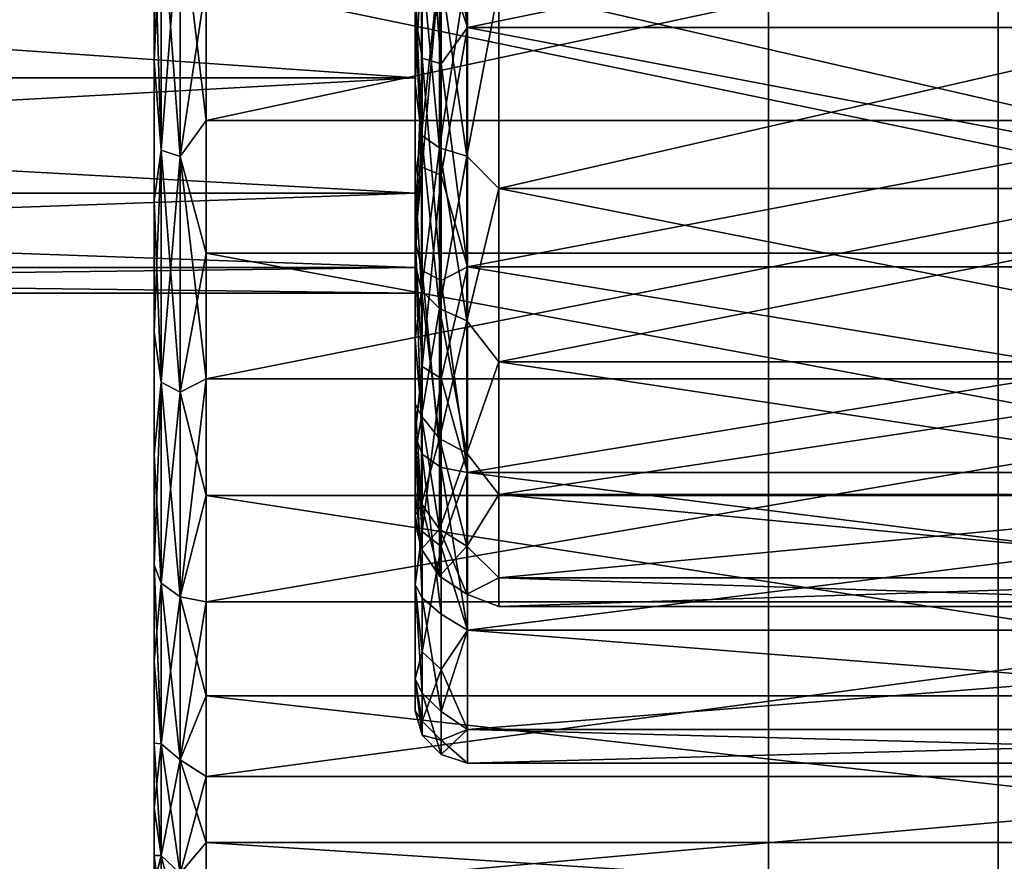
# Model space of a CAD drawing. Header units: millimetres. Extents: x -142 to 142, y -122 to 69.
# Tile 124 of 137: x 125 to 135, y 36 to 44. Entities that reach past the tile are written whole.
import ezdxf

# ---------------------------------------------------------------- set-up
doc = ezdxf.new("R2010")
doc.units = ezdxf.units.MM
doc.header["$LTSCALE"] = 65.185185
for name, color, linetype in [('1', 7, 'CONTINUOUS'), ('14', 7, 'CONTINUOUS'), ('15', 7, 'CONTINUOUS'), ('26', 7, 'CONTINUOUS'), ('28', 7, 'CONTINUOUS'), ('3', 7, 'CONTINUOUS'), ('515', 7, 'CONTINUOUS'), ('516', 7, 'CONTINUOUS'), ('517', 7, 'CONTINUOUS'), ('519', 7, 'CONTINUOUS'), ('520', 7, 'CONTINUOUS'), ('523', 7, 'CONTINUOUS'), ('526', 7, 'CONTINUOUS'), ('527', 7, 'CONTINUOUS'), ('528', 7, 'CONTINUOUS'), ('529', 7, 'CONTINUOUS'), ('596', 7, 'CONTINUOUS'), ('597', 7, 'CONTINUOUS'), ('633', 7, 'CONTINUOUS')]:
    doc.layers.add(name, color=color, linetype=linetype)

msp = doc.modelspace()

# ---------------------------------------------------------------- linework, layer by layer
at = {"layer": '1', "linetype": 'Continuous'}
for points in [[(134.585, 47.9161, 129.5477), (-76.385, 47.9161, 129.5477), (134.585, 0, 134.5838), (134.585, 47.9161, 129.5477)], [(-76.385, 47.9161, 129.5477), (-76.385, 19, 132.5869), (134.585, 0, 134.5838), (-76.385, 47.9161, 129.5477)]]:
    msp.add_3dface(points, dxfattribs=at)
at = {"layer": '14', "linetype": 'Continuous'}
for points in [[(134.585, 27, 23), (-132.385, 27, 23), (134.585, 64.582, 23), (134.585, 27, 23)], [(-132.385, 27, 23), (-132.385, 64.582, 23), (134.585, 64.582, 23), (-132.385, 27, 23)]]:
    msp.add_3dface(points, dxfattribs=at)
at = {"layer": '15', "linetype": 'Continuous'}
for points in [[(132.385, 24.8, 25.2), (132.385, 62.0111, 25.2), (-132.385, 62.0111, 25.2), (132.385, 24.8, 25.2)], [(77.5, 24.8, 25.2), (132.385, 24.8, 25.2), (-132.385, 62.0111, 25.2), (77.5, 24.8, 25.2)]]:
    msp.add_3dface(points, dxfattribs=at)
at = {"layer": '26', "linetype": 'Continuous'}
for points in [[(134.585, 47.9161, 129.5477), (134.585, 27, 23), (134.585, 64.582, 23), (134.585, 47.9161, 129.5477)], [(134.585, 47.9161, 129.5477), (134.585, 0, 134.5838), (134.585, -21.184, -134.5838), (134.585, 47.9161, 129.5477)], [(134.585, 47.9161, 129.5477), (134.585, -21.184, -134.5838), (134.585, 27, 23), (134.585, 47.9161, 129.5477)]]:
    msp.add_3dface(points, dxfattribs=at)
at = {"layer": '28', "linetype": 'Continuous'}
for points in [[(132.385, 24.8, 25.2), (132.385, -0.1727, 132.3899), (132.385, 62.0111, 25.2), (132.385, 24.8, 25.2)], [(132.385, -0.1727, 132.3899), (132.385, 46.0039, 127.5365), (132.385, 62.0111, 25.2), (132.385, -0.1727, 132.3899)]]:
    msp.add_3dface(points, dxfattribs=at)
at = {"layer": '3', "linetype": 'Continuous'}
for points in [[(132.385, -0.1727, 132.3899), (-132.385, -0.1727, 132.3899), (132.385, 46.0039, 127.5365), (132.385, -0.1727, 132.3899)], [(132.385, 46.0039, 127.5365), (-132.385, -0.1727, 132.3899), (-74.185, 16.8, 130.606), (132.385, 46.0039, 127.5365)], [(-74.185, 46.0039, 127.5365), (132.385, 46.0039, 127.5365), (-74.185, 16.8, 130.606), (-74.185, 46.0039, 127.5365)]]:
    msp.add_3dface(points, dxfattribs=at)
at = {"layer": '515', "linetype": 'Continuous'}
for points in [[(127, 44.1335, -15.5323), (139.5, 41.5442, -14.7254), (127, 41.5443, -14.7255), (127, 44.1335, -15.5323)], [(139.5, 44.1335, -15.5323), (139.5, 41.5442, -14.7254), (127, 44.1335, -15.5323), (139.5, 44.1335, -15.5323)], [(127, 41.5443, -14.7255), (139.5, 39.2233, -13.3224), (127, 39.2233, -13.3224), (127, 41.5443, -14.7255)], [(139.5, 41.5442, -14.7254), (139.5, 39.2233, -13.3224), (127, 41.5443, -14.7255), (139.5, 41.5442, -14.7254)], [(127, 39.2233, -13.3224), (139.5, 37.3056, -11.4047), (127, 37.3056, -11.4047), (127, 39.2233, -13.3224)], [(139.5, 39.2233, -13.3224), (139.5, 37.3056, -11.4047), (127, 39.2233, -13.3224), (139.5, 39.2233, -13.3224)], [(139.5, 36.5338, 1.3534), (139.5, 38.2065, 3.4884), (127, 36.5339, 1.3535), (139.5, 36.5338, 1.3534)], [(127, 36.5339, 1.3535), (139.5, 38.2065, 3.4884), (127, 38.2065, 3.4884), (127, 36.5339, 1.3535)], [(127, 37.3056, -11.4047), (139.5, 35.9026, -9.0838), (127, 35.9025, -9.0837), (127, 37.3056, -11.4047)], [(139.5, 37.3056, -11.4047), (139.5, 35.9026, -9.0838), (127, 37.3056, -11.4047), (139.5, 37.3056, -11.4047)], [(127, 35.4208, -1.1197), (139.5, 36.5338, 1.3534), (127, 36.5339, 1.3535), (127, 35.4208, -1.1197)], [(139.5, 35.4208, -1.1198), (139.5, 36.5338, 1.3534), (127, 35.4208, -1.1197), (139.5, 35.4208, -1.1198)], [(139.5, 35.9026, -9.0838), (139.5, 35.0957, -6.4945), (127, 35.9025, -9.0837), (139.5, 35.9026, -9.0838)], [(127, 35.9025, -9.0837), (139.5, 35.0957, -6.4945), (127, 35.0957, -6.4945), (127, 35.9025, -9.0837)]]:
    msp.add_3dface(points, dxfattribs=at)
at = {"layer": '516', "linetype": 'Continuous'}
for points in [[(126.5, 56.545, -7.2493), (126.5, 49.8737, -0.7543), (126.5, 43.3787, 5.917), (126.5, 56.545, -7.2493)], [(126.5, 44.7579, 6.1914), (126.5, 56.545, -7.2493), (126.5, 43.3787, 5.917), (126.5, 44.7579, 6.1914)], [(126.5, 49.8737, -0.7543), (126.5, 48.5448, 0.2112), (126.5, 43.3787, 5.917), (126.5, 49.8737, -0.7543)], [(126.5, 42.4491, -8.1789), (126.5, 43.778, -9.1444), (126.5, 48.9441, -14.8502), (126.5, 42.4491, -8.1789)], [(126.5, 47.5649, -15.1246), (126.5, 35.7778, -1.6839), (126.5, 48.9441, -14.8502), (126.5, 47.5649, -15.1246)], [(126.5, 35.7778, -1.6839), (126.5, 42.4491, -8.1789), (126.5, 48.9441, -14.8502), (126.5, 35.7778, -1.6839)], [(126.5, 48.5448, 0.2112), (126.5, 46.9826, 0.7188), (126.5, 43.3787, 5.917), (126.5, 48.5448, 0.2112)], [(126.5, 35.5034, -3.0631), (126.5, 35.7778, -1.6839), (126.5, 47.5649, -15.1246), (126.5, 35.5034, -3.0631)], [(126.5, 46.1617, -15.2166), (126.5, 35.5034, -3.0631), (126.5, 47.5649, -15.1246), (126.5, 46.1617, -15.2166)], [(126.5, 43.3787, 5.917), (126.5, 46.9826, 0.7188), (126.5, 42.0472, 5.465), (126.5, 43.3787, 5.917)], [(126.5, 46.9826, 0.7188), (126.5, 45.34, 0.7188), (126.5, 42.0472, 5.465), (126.5, 46.9826, 0.7188)], [(126.5, 35.4114, -4.4663), (126.5, 35.5034, -3.0631), (126.5, 46.1617, -15.2166), (126.5, 35.4114, -4.4663)], [(126.5, 44.7585, -15.1247), (126.5, 35.4114, -4.4663), (126.5, 46.1617, -15.2166), (126.5, 44.7585, -15.1247)], [(126.5, 42.0472, 5.465), (126.5, 45.34, 0.7188), (126.5, 40.786, 4.8429), (126.5, 42.0472, 5.465)], [(126.5, 45.34, 0.7188), (126.5, 43.7779, 0.2112), (126.5, 40.786, 4.8429), (126.5, 45.34, 0.7188)], [(126.5, 43.3794, -14.8504), (126.5, 35.5033, -5.8695), (126.5, 44.7585, -15.1247), (126.5, 43.3794, -14.8504)], [(126.5, 35.5033, -5.8695), (126.5, 35.4114, -4.4663), (126.5, 44.7585, -15.1247), (126.5, 35.5033, -5.8695)], [(126.5, 40.786, 4.8429), (126.5, 43.7779, 0.2112), (126.5, 39.6168, 4.0616), (126.5, 40.786, 4.8429)], [(126.5, 43.7779, 0.2112), (126.5, 42.4491, -0.7543), (126.5, 39.6168, 4.0616), (126.5, 43.7779, 0.2112)], [(126.5, 35.7776, -7.2486), (126.5, 35.5033, -5.8695), (126.5, 43.3794, -14.8504), (126.5, 35.7776, -7.2486)], [(126.5, 42.0478, -14.3984), (126.5, 35.7776, -7.2486), (126.5, 43.3794, -14.8504), (126.5, 42.0478, -14.3984)], [(126.5, 36.2299, -0.3524), (126.5, 42.4491, -8.1789), (126.5, 35.7778, -1.6839), (126.5, 36.2299, -0.3524)], [(126.5, 41.4836, -6.85), (126.5, 42.4491, -8.1789), (126.5, 36.2299, -0.3524), (126.5, 41.4836, -6.85)], [(126.5, 42.4491, -0.7543), (126.5, 38.56, 3.1348), (126.5, 39.6168, 4.0616), (126.5, 42.4491, -0.7543)], [(126.5, 42.4491, -0.7543), (126.5, 41.4837, -2.0831), (126.5, 38.56, 3.1348), (126.5, 42.4491, -0.7543)], [(126.5, 36.2296, -8.5802), (126.5, 35.7776, -7.2486), (126.5, 42.0478, -14.3984), (126.5, 36.2296, -8.5802)], [(126.5, 40.7865, -13.7764), (126.5, 36.2296, -8.5802), (126.5, 42.0478, -14.3984), (126.5, 40.7865, -13.7764)], [(126.5, 37.6332, 2.078), (126.5, 41.4837, -2.0831), (126.5, 36.8519, 0.9088), (126.5, 37.6332, 2.078)], [(126.5, 38.56, 3.1348), (126.5, 41.4837, -2.0831), (126.5, 37.6332, 2.078), (126.5, 38.56, 3.1348)], [(126.5, 41.4837, -2.0831), (126.5, 40.9761, -3.6452), (126.5, 36.8519, 0.9088), (126.5, 41.4837, -2.0831)], [(126.5, 40.976, -5.2878), (126.5, 41.4836, -6.85), (126.5, 36.2299, -0.3524), (126.5, 40.976, -5.2878)], [(126.5, 36.8519, 0.9088), (126.5, 40.9761, -3.6452), (126.5, 36.2299, -0.3524), (126.5, 36.8519, 0.9088)], [(126.5, 40.9761, -3.6452), (126.5, 40.976, -5.2878), (126.5, 36.2299, -0.3524), (126.5, 40.9761, -3.6452)], [(126.5, 36.8516, -9.8415), (126.5, 36.2296, -8.5802), (126.5, 40.7865, -13.7764), (126.5, 36.8516, -9.8415)], [(126.5, 39.6173, -12.9952), (126.5, 36.8516, -9.8415), (126.5, 40.7865, -13.7764), (126.5, 39.6173, -12.9952)], [(126.5, 38.56, -12.068), (126.5, 37.6328, -11.0107), (126.5, 39.6173, -12.9952), (126.5, 38.56, -12.068)], [(126.5, 37.6328, -11.0107), (126.5, 36.8516, -9.8415), (126.5, 39.6173, -12.9952), (126.5, 37.6328, -11.0107)]]:
    msp.add_3dface(points, dxfattribs=at)
at = {"layer": '517', "linetype": 'Continuous'}
for points in [[(141.5, 43.7026, -13.6429), (141.5, 46.1614, -13.9666), (129.5, 43.7026, -13.6429), (141.5, 43.7026, -13.6429)], [(129.5, 43.7026, -13.6429), (141.5, 46.1614, -13.9666), (129.5, 46.1614, -13.9666), (129.5, 43.7026, -13.6429)], [(129.5, 41.4114, -12.6938), (141.5, 43.7026, -13.6429), (129.5, 43.7026, -13.6429), (129.5, 41.4114, -12.6938)], [(141.5, 41.4114, -12.6938), (141.5, 43.7026, -13.6429), (129.5, 41.4114, -12.6938), (141.5, 41.4114, -12.6938)], [(129.5, 39.4439, -11.1841), (141.5, 41.4114, -12.6938), (129.5, 41.4114, -12.6938), (129.5, 39.4439, -11.1841)], [(141.5, 39.4439, -11.1841), (141.5, 41.4114, -12.6938), (129.5, 39.4439, -11.1841), (141.5, 39.4439, -11.1841)], [(141.5, 39.4439, 2.2509), (141.5, 37.9342, 0.2834), (129.5, 39.4439, 2.2509), (141.5, 39.4439, 2.2509)], [(129.5, 39.4439, 2.2509), (141.5, 37.9342, 0.2834), (129.5, 37.9342, 0.2834), (129.5, 39.4439, 2.2509)], [(129.5, 37.9342, -9.2166), (141.5, 39.4439, -11.1841), (129.5, 39.4439, -11.1841), (129.5, 37.9342, -9.2166)], [(141.5, 37.9342, -9.2166), (141.5, 39.4439, -11.1841), (129.5, 37.9342, -9.2166), (141.5, 37.9342, -9.2166)], [(129.5, 36.9851, -6.9254), (141.5, 37.9342, -9.2166), (129.5, 37.9342, -9.2166), (129.5, 36.9851, -6.9254)], [(141.5, 36.9851, -6.9254), (141.5, 37.9342, -9.2166), (129.5, 36.9851, -6.9254), (141.5, 36.9851, -6.9254)], [(141.5, 37.9342, 0.2834), (141.5, 36.9851, -2.0078), (129.5, 37.9342, 0.2834), (141.5, 37.9342, 0.2834)], [(129.5, 37.9342, 0.2834), (141.5, 36.9851, -2.0078), (129.5, 36.9851, -2.0078), (129.5, 37.9342, 0.2834)], [(141.5, 36.6614, -4.4666), (141.5, 36.9851, -6.9254), (129.5, 36.6614, -4.4666), (141.5, 36.6614, -4.4666)], [(129.5, 36.6614, -4.4666), (141.5, 36.9851, -6.9254), (129.5, 36.9851, -6.9254), (129.5, 36.6614, -4.4666)], [(141.5, 36.9851, -2.0078), (141.5, 36.6614, -4.4666), (129.5, 36.9851, -2.0078), (141.5, 36.9851, -2.0078)], [(129.5, 36.9851, -2.0078), (141.5, 36.6614, -4.4666), (129.5, 36.6614, -4.4666), (129.5, 36.9851, -2.0078)]]:
    msp.add_3dface(points, dxfattribs=at)
at = {"layer": '519', "linetype": 'Continuous'}
for points in [[(139.5, 42.8146, 6.274), (139.5, 45.4823, 6.7629), (127, 42.8145, 6.274), (139.5, 42.8146, 6.274)], [(127, 42.8145, 6.274), (139.5, 45.4823, 6.7629), (127, 45.4822, 6.7629), (127, 42.8145, 6.274)], [(139.5, 40.3414, 5.161), (139.5, 42.8146, 6.274), (127, 40.3414, 5.161), (139.5, 40.3414, 5.161)], [(127, 40.3414, 5.161), (139.5, 42.8146, 6.274), (127, 42.8145, 6.274), (127, 40.3414, 5.161)], [(139.5, 38.2065, 3.4884), (139.5, 40.3414, 5.161), (127, 38.2065, 3.4884), (139.5, 38.2065, 3.4884)], [(127, 38.2065, 3.4884), (139.5, 40.3414, 5.161), (127, 40.3414, 5.161), (127, 38.2065, 3.4884)]]:
    msp.add_3dface(points, dxfattribs=at)
at = {"layer": '520', "linetype": 'Continuous'}
for points in [[(141.5, 46.1614, 5.0334), (141.5, 43.7026, 4.7097), (129.5, 46.1614, 5.0334), (141.5, 46.1614, 5.0334)], [(129.5, 46.1614, 5.0334), (141.5, 43.7026, 4.7097), (129.5, 43.7026, 4.7097), (129.5, 46.1614, 5.0334)], [(141.5, 43.7026, 4.7097), (141.5, 41.4114, 3.7607), (129.5, 43.7026, 4.7097), (141.5, 43.7026, 4.7097)], [(129.5, 43.7026, 4.7097), (141.5, 41.4114, 3.7607), (129.5, 41.4114, 3.7607), (129.5, 43.7026, 4.7097)], [(141.5, 39.4439, 2.2509), (129.5, 39.4439, 2.2509), (129.5, 41.4114, 3.7607), (141.5, 39.4439, 2.2509)], [(141.5, 41.4114, 3.7607), (141.5, 39.4439, 2.2509), (129.5, 41.4114, 3.7607), (141.5, 41.4114, 3.7607)]]:
    msp.add_3dface(points, dxfattribs=at)
at = {"layer": '523', "linetype": 'Continuous'}
for points in [[(129, 37.468, -6.7958), (129, 42.4491, -0.7543), (129, 46.1611, 4.5334), (129, 37.468, -6.7958)], [(129, 42.4491, -0.7543), (129, 43.778, 0.2112), (129, 46.1611, 4.5334), (129, 42.4491, -0.7543)], [(129, 43.8316, 4.2266), (129, 37.1614, -4.4663), (129, 46.1611, 4.5334), (129, 43.8316, 4.2266)], [(129, 37.1614, -4.4663), (129, 37.468, -6.7958), (129, 46.1611, 4.5334), (129, 37.1614, -4.4663)], [(129, 43.8322, -13.16), (129, 45.34, -9.6519), (129, 41.6615, -12.2609), (129, 43.8322, -13.16)], [(129, 45.34, -9.6519), (129, 43.7779, -9.1443), (129, 41.6615, -12.2609), (129, 45.34, -9.6519)], [(129, 41.661, 3.3274), (129, 37.4682, -2.1368), (129, 43.8316, 4.2266), (129, 41.661, 3.3274)], [(129, 37.4682, -2.1368), (129, 37.1614, -4.4663), (129, 43.8316, 4.2266), (129, 37.4682, -2.1368)], [(129, 43.7779, -9.1443), (129, 42.4491, -8.1789), (129, 41.6615, -12.2609), (129, 43.7779, -9.1443)], [(129, 42.4491, -8.1789), (129, 41.4837, -6.8501), (129, 39.7974, -10.8305), (129, 42.4491, -8.1789)], [(129, 41.4836, -2.0832), (129, 42.4491, -0.7543), (129, 37.468, -6.7958), (129, 41.4836, -2.0832)], [(129, 41.6615, -12.2609), (129, 42.4491, -8.1789), (129, 39.7974, -10.8305), (129, 41.6615, -12.2609)], [(129, 39.7974, 1.8974), (129, 38.3674, 0.0338), (129, 41.661, 3.3274), (129, 39.7974, 1.8974)], [(129, 38.3674, 0.0338), (129, 37.4682, -2.1368), (129, 41.661, 3.3274), (129, 38.3674, 0.0338)], [(129, 39.7974, -10.8305), (129, 41.4837, -6.8501), (129, 38.3671, -8.9665), (129, 39.7974, -10.8305)], [(129, 41.4837, -6.8501), (129, 40.9761, -5.288), (129, 38.3671, -8.9665), (129, 41.4837, -6.8501)], [(129, 40.976, -3.6454), (129, 41.4836, -2.0832), (129, 37.468, -6.7958), (129, 40.976, -3.6454)], [(129, 40.9761, -5.288), (129, 40.976, -3.6454), (129, 38.3671, -8.9665), (129, 40.9761, -5.288)], [(129, 38.3671, -8.9665), (129, 40.976, -3.6454), (129, 37.468, -6.7958), (129, 38.3671, -8.9665)]]:
    msp.add_3dface(points, dxfattribs=at)
at = {"layer": '526', "linetype": 'Continuous'}
for points in [[(126.567, 42.5283, -14.8493), (126.5, 44.7585, -15.1247), (126.567, 44.9298, -15.3974), (126.567, 42.5283, -14.8493)], [(126.567, 42.5283, -14.8493), (126.567, 44.9298, -15.3974), (126.7502, 42.4679, -15.0222), (126.567, 42.5283, -14.8493)], [(126.7502, 42.4679, -15.0222), (126.567, 44.9298, -15.3974), (126.7502, 44.9093, -15.5794), (126.7502, 42.4679, -15.0222)], [(127, 44.1335, -15.5323), (126.7502, 42.4679, -15.0222), (126.7502, 44.9093, -15.5794), (127, 44.1335, -15.5323)], [(126.5, 43.3794, -14.8504), (126.5, 44.7585, -15.1247), (126.567, 42.5283, -14.8493), (126.5, 43.3794, -14.8504)], [(127, 44.1335, -15.5323), (127, 41.5443, -14.7255), (126.7502, 42.4679, -15.0222), (127, 44.1335, -15.5323)], [(126.5, 42.0478, -14.3984), (126.5, 43.3794, -14.8504), (126.567, 42.5283, -14.8493), (126.5, 42.0478, -14.3984)], [(126.567, 40.3091, -13.7806), (126.5, 42.0478, -14.3984), (126.567, 42.5283, -14.8493), (126.567, 40.3091, -13.7806)], [(126.567, 40.3091, -13.7806), (126.567, 42.5283, -14.8493), (126.7502, 40.2116, -13.9356), (126.567, 40.3091, -13.7806)], [(126.7502, 40.2116, -13.9356), (126.567, 42.5283, -14.8493), (126.7502, 42.4679, -15.0222), (126.7502, 40.2116, -13.9356)], [(127, 41.5443, -14.7255), (126.7502, 40.2116, -13.9356), (126.7502, 42.4679, -15.0222), (127, 41.5443, -14.7255)], [(126.5, 40.7865, -13.7764), (126.5, 42.0478, -14.3984), (126.567, 40.3091, -13.7806), (126.5, 40.7865, -13.7764)], [(127, 41.5443, -14.7255), (127, 39.2233, -13.3224), (126.7502, 40.2116, -13.9356), (127, 41.5443, -14.7255)], [(126.5, 39.6173, -12.9952), (126.5, 40.7865, -13.7764), (126.567, 40.3091, -13.7806), (126.5, 39.6173, -12.9952)], [(126.567, 38.3832, -12.2448), (126.5, 39.6173, -12.9952), (126.567, 40.3091, -13.7806), (126.567, 38.3832, -12.2448)], [(126.567, 38.3832, -12.2448), (126.567, 40.3091, -13.7806), (126.7502, 38.2537, -12.3743), (126.567, 38.3832, -12.2448)], [(126.7502, 38.2537, -12.3743), (126.567, 40.3091, -13.7806), (126.7502, 40.2116, -13.9356), (126.7502, 38.2537, -12.3743)], [(127, 39.2233, -13.3224), (126.7502, 38.2537, -12.3743), (126.7502, 40.2116, -13.9356), (127, 39.2233, -13.3224)], [(126.5, 38.56, -12.068), (126.5, 39.6173, -12.9952), (126.567, 38.3832, -12.2448), (126.5, 38.56, -12.068)], [(127, 39.2233, -13.3224), (127, 37.3056, -11.4047), (126.7502, 38.2537, -12.3743), (127, 39.2233, -13.3224)], [(126.567, 36.8474, -10.3189), (126.5, 38.56, -12.068), (126.567, 38.3832, -12.2448), (126.567, 36.8474, -10.3189)], [(126.5, 37.6328, -11.0107), (126.5, 38.56, -12.068), (126.567, 36.8474, -10.3189), (126.5, 37.6328, -11.0107)], [(126.5, 38.56, 3.1348), (126.5, 37.6332, 2.078), (126.567, 38.3832, 3.3116), (126.5, 38.56, 3.1348)], [(126.567, 38.3832, 3.3116), (126.5, 37.6332, 2.078), (126.567, 36.8474, 1.3858), (126.567, 38.3832, 3.3116)], [(126.567, 36.8474, -10.3189), (126.567, 38.3832, -12.2448), (126.7502, 36.6924, -10.4164), (126.567, 36.8474, -10.3189)], [(126.7502, 36.6924, -10.4164), (126.567, 38.3832, -12.2448), (126.7502, 38.2537, -12.3743), (126.7502, 36.6924, -10.4164)], [(126.567, 38.3832, 3.3116), (126.567, 36.8474, 1.3858), (126.7502, 38.2537, 3.4411), (126.567, 38.3832, 3.3116)], [(126.7502, 38.2537, 3.4411), (126.567, 36.8474, 1.3858), (126.7502, 36.6924, 1.4832), (126.7502, 38.2537, 3.4411)], [(127, 37.3056, -11.4047), (126.7502, 36.6924, -10.4164), (126.7502, 38.2537, -12.3743), (127, 37.3056, -11.4047)], [(127, 38.2065, 3.4884), (126.7502, 38.2537, 3.4411), (126.7502, 36.6924, 1.4832), (127, 38.2065, 3.4884)], [(127, 36.5339, 1.3535), (127, 38.2065, 3.4884), (126.7502, 36.6924, 1.4832), (127, 36.5339, 1.3535)], [(126.5, 37.6332, 2.078), (126.5, 36.8519, 0.9088), (126.567, 36.8474, 1.3858), (126.5, 37.6332, 2.078)], [(126.5, 36.8516, -9.8415), (126.5, 37.6328, -11.0107), (126.567, 36.8474, -10.3189), (126.5, 36.8516, -9.8415)], [(127, 37.3056, -11.4047), (127, 35.9025, -9.0837), (126.7502, 36.6924, -10.4164), (127, 37.3056, -11.4047)], [(126.5, 36.8519, 0.9088), (126.5, 36.2299, -0.3524), (126.567, 36.8474, 1.3858), (126.5, 36.8519, 0.9088)], [(126.567, 35.7787, -8.0997), (126.5, 36.8516, -9.8415), (126.567, 36.8474, -10.3189), (126.567, 35.7787, -8.0997)], [(126.5, 36.2296, -8.5802), (126.5, 36.8516, -9.8415), (126.567, 35.7787, -8.0997), (126.5, 36.2296, -8.5802)], [(126.567, 36.8474, 1.3858), (126.5, 36.2299, -0.3524), (126.567, 35.7787, -0.8335), (126.567, 36.8474, 1.3858)], [(126.567, 35.7787, -8.0997), (126.567, 36.8474, -10.3189), (126.7502, 35.6058, -8.1601), (126.567, 35.7787, -8.0997)], [(126.7502, 35.6058, -8.1601), (126.567, 36.8474, -10.3189), (126.7502, 36.6924, -10.4164), (126.7502, 35.6058, -8.1601)], [(126.567, 36.8474, 1.3858), (126.567, 35.7787, -0.8335), (126.7502, 36.6924, 1.4832), (126.567, 36.8474, 1.3858)], [(126.7502, 36.6924, 1.4832), (126.567, 35.7787, -0.8335), (126.7502, 35.6058, -0.773), (126.7502, 36.6924, 1.4832)], [(127, 36.5339, 1.3535), (126.7502, 36.6924, 1.4832), (126.7502, 35.6058, -0.773), (127, 36.5339, 1.3535)], [(127, 35.9025, -9.0837), (126.7502, 35.6058, -8.1601), (126.7502, 36.6924, -10.4164), (127, 35.9025, -9.0837)], [(127, 35.4208, -1.1197), (127, 36.5339, 1.3535), (126.7502, 35.6058, -0.773), (127, 35.4208, -1.1197)], [(126.5, 36.2299, -0.3524), (126.5, 35.7778, -1.6839), (126.567, 35.7787, -0.8335), (126.5, 36.2299, -0.3524)], [(126.5, 35.7776, -7.2486), (126.5, 36.2296, -8.5802), (126.567, 35.7787, -8.0997), (126.5, 35.7776, -7.2486)], [(127, 35.9025, -9.0837), (127, 35.0957, -6.4945), (126.7502, 35.6058, -8.1601), (127, 35.9025, -9.0837)], [(126.5, 35.7778, -1.6839), (126.5, 35.5034, -3.0631), (126.567, 35.7787, -0.8335), (126.5, 35.7778, -1.6839)], [(126.567, 35.2306, -5.6982), (126.5, 35.7776, -7.2486), (126.567, 35.7787, -8.0997), (126.567, 35.2306, -5.6982)], [(126.567, 35.7787, -0.8335), (126.5, 35.5034, -3.0631), (126.567, 35.2306, -3.235), (126.567, 35.7787, -0.8335)], [(126.5, 35.5033, -5.8695), (126.5, 35.7776, -7.2486), (126.567, 35.2306, -5.6982), (126.5, 35.5033, -5.8695)], [(126.7502, 35.0486, -5.7187), (126.567, 35.7787, -8.0997), (126.7502, 35.6058, -8.1601), (126.7502, 35.0486, -5.7187)], [(126.567, 35.2306, -5.6982), (126.567, 35.7787, -8.0997), (126.7502, 35.0486, -5.7187), (126.567, 35.2306, -5.6982)], [(126.567, 35.7787, -0.8335), (126.567, 35.2306, -3.235), (126.7502, 35.6058, -0.773), (126.567, 35.7787, -0.8335)]]:
    msp.add_3dface(points, dxfattribs=at)
at = {"layer": '527', "linetype": 'Continuous'}
for points in [[(127, 42.8145, 6.274), (127, 45.4822, 6.7629), (126.7502, 44.9093, 6.6462), (127, 42.8145, 6.274)], [(126.567, 44.9298, 6.4642), (126.5, 43.3787, 5.917), (126.567, 42.5283, 5.9161), (126.567, 44.9298, 6.4642)], [(126.5, 44.7579, 6.1914), (126.5, 43.3787, 5.917), (126.567, 44.9298, 6.4642), (126.5, 44.7579, 6.1914)], [(126.567, 44.9298, 6.4642), (126.567, 42.5283, 5.9161), (126.7502, 44.9093, 6.6462), (126.567, 44.9298, 6.4642)], [(126.7502, 44.9093, 6.6462), (126.567, 42.5283, 5.9161), (126.7502, 42.4679, 6.089), (126.7502, 44.9093, 6.6462)], [(127, 42.8145, 6.274), (126.7502, 44.9093, 6.6462), (126.7502, 42.4679, 6.089), (127, 42.8145, 6.274)], [(126.5, 43.3787, 5.917), (126.5, 42.0472, 5.465), (126.567, 42.5283, 5.9161), (126.5, 43.3787, 5.917)], [(127, 40.3414, 5.161), (127, 42.8145, 6.274), (126.7502, 42.4679, 6.089), (127, 40.3414, 5.161)], [(126.567, 42.5283, 5.9161), (126.5, 40.786, 4.8429), (126.567, 40.3091, 4.8474), (126.567, 42.5283, 5.9161)], [(126.5, 42.0472, 5.465), (126.5, 40.786, 4.8429), (126.567, 42.5283, 5.9161), (126.5, 42.0472, 5.465)], [(126.567, 42.5283, 5.9161), (126.567, 40.3091, 4.8474), (126.7502, 42.4679, 6.089), (126.567, 42.5283, 5.9161)], [(126.7502, 42.4679, 6.089), (126.567, 40.3091, 4.8474), (126.7502, 40.2116, 5.0024), (126.7502, 42.4679, 6.089)], [(127, 40.3414, 5.161), (126.7502, 42.4679, 6.089), (126.7502, 40.2116, 5.0024), (127, 40.3414, 5.161)], [(126.5, 40.786, 4.8429), (126.5, 39.6168, 4.0616), (126.567, 40.3091, 4.8474), (126.5, 40.786, 4.8429)], [(126.5, 39.6168, 4.0616), (126.5, 38.56, 3.1348), (126.567, 40.3091, 4.8474), (126.5, 39.6168, 4.0616)], [(126.5, 38.56, 3.1348), (126.567, 38.3832, 3.3116), (126.567, 40.3091, 4.8474), (126.5, 38.56, 3.1348)], [(126.567, 40.3091, 4.8474), (126.567, 38.3832, 3.3116), (126.7502, 40.2116, 5.0024), (126.567, 40.3091, 4.8474)], [(126.7502, 38.2537, 3.4411), (127, 40.3414, 5.161), (126.7502, 40.2116, 5.0024), (126.7502, 38.2537, 3.4411)], [(127, 38.2065, 3.4884), (127, 40.3414, 5.161), (126.7502, 38.2537, 3.4411), (127, 38.2065, 3.4884)], [(126.567, 38.3832, 3.3116), (126.7502, 38.2537, 3.4411), (126.7502, 40.2116, 5.0024), (126.567, 38.3832, 3.3116)]]:
    msp.add_3dface(points, dxfattribs=at)
at = {"layer": '528', "linetype": 'Continuous'}
for points in [[(129.5, 43.7026, -13.6429), (129.5, 46.1614, -13.9666), (129.2502, 44.461, -13.7452), (129.5, 43.7026, -13.6429)], [(129, 43.8322, -13.16), (129.067, 42.3651, -12.9017), (129.067, 44.494, -13.5651), (129, 43.8322, -13.16)], [(129.067, 42.3651, -12.9017), (129.2502, 44.461, -13.7452), (129.067, 44.494, -13.5651), (129.067, 42.3651, -12.9017)], [(129.2502, 42.2899, -13.0687), (129.2502, 44.461, -13.7452), (129.067, 42.3651, -12.9017), (129.2502, 42.2899, -13.0687)], [(129.2502, 42.2899, -13.0687), (129.5, 43.7026, -13.6429), (129.2502, 44.461, -13.7452), (129.2502, 42.2899, -13.0687)], [(129, 43.8322, -13.16), (129, 41.6615, -12.2609), (129.067, 42.3651, -12.9017), (129, 43.8322, -13.16)], [(129.5, 41.4114, -12.6938), (129.5, 43.7026, -13.6429), (129.2502, 42.2899, -13.0687), (129.5, 41.4114, -12.6938)], [(129, 41.6615, -12.2609), (129.067, 40.4568, -11.748), (129.067, 42.3651, -12.9017), (129, 41.6615, -12.2609)], [(129.067, 40.4568, -11.748), (129.2502, 42.2899, -13.0687), (129.067, 42.3651, -12.9017), (129.067, 40.4568, -11.748)], [(129.2502, 40.3438, -11.8922), (129.2502, 42.2899, -13.0687), (129.067, 40.4568, -11.748), (129.2502, 40.3438, -11.8922)], [(129.2502, 40.3438, -11.8922), (129.5, 41.4114, -12.6938), (129.2502, 42.2899, -13.0687), (129.2502, 40.3438, -11.8922)], [(129, 41.6615, -12.2609), (129, 39.7974, -10.8305), (129.067, 40.4568, -11.748), (129, 41.6615, -12.2609)], [(129.5, 39.4439, -11.1841), (129.5, 41.4114, -12.6938), (129.2502, 40.3438, -11.8922), (129.5, 39.4439, -11.1841)], [(129, 39.7974, -10.8305), (129.067, 38.88, -10.1712), (129.067, 40.4568, -11.748), (129, 39.7974, -10.8305)], [(129.067, 38.88, -10.1712), (129.2502, 40.3438, -11.8922), (129.067, 40.4568, -11.748), (129.067, 38.88, -10.1712)], [(129.2502, 38.7358, -10.2842), (129.2502, 40.3438, -11.8922), (129.067, 38.88, -10.1712), (129.2502, 38.7358, -10.2842)], [(129.2502, 38.7358, -10.2842), (129.5, 39.4439, -11.1841), (129.2502, 40.3438, -11.8922), (129.2502, 38.7358, -10.2842)], [(129, 39.7974, -10.8305), (129, 38.3671, -8.9665), (129.067, 38.88, -10.1712), (129, 39.7974, -10.8305)], [(129, 39.7974, 1.8974), (129.067, 39.6207, 2.0741), (129.067, 38.2454, 0.3188), (129, 39.7974, 1.8974)], [(129, 38.3674, 0.0338), (129, 39.7974, 1.8974), (129.067, 38.2454, 0.3188), (129, 38.3674, 0.0338)], [(129.2502, 39.4912, 2.2037), (129.2502, 38.0887, 0.4135), (129.067, 39.6207, 2.0741), (129.2502, 39.4912, 2.2037)], [(129.067, 39.6207, 2.0741), (129.2502, 38.0887, 0.4135), (129.067, 38.2454, 0.3188), (129.067, 39.6207, 2.0741)], [(129.5, 39.4439, 2.2509), (129.5, 37.9342, 0.2834), (129.2502, 39.4912, 2.2037), (129.5, 39.4439, 2.2509)], [(129.2502, 39.4912, 2.2037), (129.5, 37.9342, 0.2834), (129.2502, 38.0887, 0.4135), (129.2502, 39.4912, 2.2037)], [(129.5, 37.9342, -9.2166), (129.5, 39.4439, -11.1841), (129.2502, 38.7358, -10.2842), (129.5, 37.9342, -9.2166)], [(129, 38.3671, -8.9665), (129.067, 37.7263, -8.2629), (129.067, 38.88, -10.1712), (129, 38.3671, -8.9665)], [(129.067, 37.7263, -8.2629), (129.2502, 38.7358, -10.2842), (129.067, 38.88, -10.1712), (129.067, 37.7263, -8.2629)], [(129.2502, 37.5593, -8.3381), (129.2502, 38.7358, -10.2842), (129.067, 37.7263, -8.2629), (129.2502, 37.5593, -8.3381)], [(129.2502, 37.5593, -8.3381), (129.5, 37.9342, -9.2166), (129.2502, 38.7358, -10.2842), (129.2502, 37.5593, -8.3381)], [(129, 38.3674, 0.0338), (129.067, 38.2454, 0.3188), (129.067, 37.3302, -1.7147), (129, 38.3674, 0.0338)], [(129, 37.4682, -2.1368), (129, 38.3674, 0.0338), (129.067, 37.3302, -1.7147), (129, 37.4682, -2.1368)], [(129, 38.3671, -8.9665), (129, 37.468, -6.7958), (129.067, 37.7263, -8.2629), (129, 38.3671, -8.9665)], [(129.2502, 38.0887, 0.4135), (129.2502, 37.1554, -1.6602), (129.067, 38.2454, 0.3188), (129.2502, 38.0887, 0.4135)], [(129.067, 38.2454, 0.3188), (129.2502, 37.1554, -1.6602), (129.067, 37.3302, -1.7147), (129.067, 38.2454, 0.3188)], [(129.2502, 38.0887, 0.4135), (129.5, 37.9342, 0.2834), (129.2502, 37.1554, -1.6602), (129.2502, 38.0887, 0.4135)], [(129.5, 37.9342, 0.2834), (129.5, 36.9851, -2.0078), (129.2502, 37.1554, -1.6602), (129.5, 37.9342, 0.2834)], [(129.5, 36.9851, -6.9254), (129.5, 37.9342, -9.2166), (129.2502, 37.5593, -8.3381), (129.5, 36.9851, -6.9254)], [(129, 37.468, -6.7958), (129.067, 37.0629, -6.1339), (129.067, 37.7263, -8.2629), (129, 37.468, -6.7958)], [(129.067, 37.0629, -6.1339), (129.2502, 37.5593, -8.3381), (129.067, 37.7263, -8.2629), (129.067, 37.0629, -6.1339)], [(129.2502, 36.8828, -6.167), (129.2502, 37.5593, -8.3381), (129.067, 37.0629, -6.1339), (129.2502, 36.8828, -6.167)], [(129.2502, 36.8828, -6.167), (129.5, 36.9851, -6.9254), (129.2502, 37.5593, -8.3381), (129.2502, 36.8828, -6.167)], [(129, 37.4682, -2.1368), (129.067, 37.3302, -1.7147), (129.067, 36.9283, -3.9081), (129, 37.4682, -2.1368)], [(129, 37.1614, -4.4663), (129, 37.4682, -2.1368), (129.067, 36.9283, -3.9081), (129, 37.1614, -4.4663)], [(129, 37.468, -6.7958), (129, 37.1614, -4.4663), (129.067, 37.0629, -6.1339), (129, 37.468, -6.7958)], [(129.067, 37.3302, -1.7147), (129.2502, 36.7455, -3.897), (129.067, 36.9283, -3.9081), (129.067, 37.3302, -1.7147)], [(129.2502, 37.1554, -1.6602), (129.2502, 36.7455, -3.897), (129.067, 37.3302, -1.7147), (129.2502, 37.1554, -1.6602)], [(129, 37.1614, -4.4663), (129.067, 36.9283, -3.9081), (129.067, 37.0629, -6.1339), (129, 37.1614, -4.4663)], [(129.2502, 37.1554, -1.6602), (129.5, 36.9851, -2.0078), (129.2502, 36.7455, -3.897), (129.2502, 37.1554, -1.6602)], [(129.067, 36.9283, -3.9081), (129.2502, 36.8828, -6.167), (129.067, 37.0629, -6.1339), (129.067, 36.9283, -3.9081)], [(129.5, 36.9851, -2.0078), (129.5, 36.6614, -4.4666), (129.2502, 36.7455, -3.897), (129.5, 36.9851, -2.0078)], [(129.5, 36.6614, -4.4666), (129.5, 36.9851, -6.9254), (129.2502, 36.8828, -6.167), (129.5, 36.6614, -4.4666)], [(129.2502, 36.7455, -3.897), (129.2502, 36.8828, -6.167), (129.067, 36.9283, -3.9081), (129.2502, 36.7455, -3.897)], [(129.2502, 36.7455, -3.897), (129.5, 36.6614, -4.4666), (129.2502, 36.8828, -6.167), (129.2502, 36.7455, -3.897)]]:
    msp.add_3dface(points, dxfattribs=at)
at = {"layer": '529', "linetype": 'Continuous'}
for points in [[(129.5, 46.1614, 5.0334), (129.5, 43.7026, 4.7097), (129.2502, 45.5918, 4.9493), (129.5, 46.1614, 5.0334)], [(129, 43.8316, 4.2266), (129.067, 45.6029, 4.7665), (129.067, 43.4095, 4.3646), (129, 43.8316, 4.2266)], [(129.2502, 45.5918, 4.9493), (129.2502, 43.355, 4.5394), (129.067, 45.6029, 4.7665), (129.2502, 45.5918, 4.9493)], [(129.067, 45.6029, 4.7665), (129.2502, 43.355, 4.5394), (129.067, 43.4095, 4.3646), (129.067, 45.6029, 4.7665)], [(129.2502, 45.5918, 4.9493), (129.5, 43.7026, 4.7097), (129.2502, 43.355, 4.5394), (129.2502, 45.5918, 4.9493)], [(129, 41.661, 3.3274), (129, 43.8316, 4.2266), (129.067, 43.4095, 4.3646), (129, 41.661, 3.3274)], [(129.5, 43.7026, 4.7097), (129.5, 41.4114, 3.7607), (129.2502, 43.355, 4.5394), (129.5, 43.7026, 4.7097)], [(129, 41.661, 3.3274), (129.067, 43.4095, 4.3646), (129.067, 41.376, 3.4494), (129, 41.661, 3.3274)], [(129.2502, 43.355, 4.5394), (129.2502, 41.2813, 3.6061), (129.067, 43.4095, 4.3646), (129.2502, 43.355, 4.5394)], [(129.067, 43.4095, 4.3646), (129.2502, 41.2813, 3.6061), (129.067, 41.376, 3.4494), (129.067, 43.4095, 4.3646)], [(129.2502, 43.355, 4.5394), (129.5, 41.4114, 3.7607), (129.2502, 41.2813, 3.6061), (129.2502, 43.355, 4.5394)], [(129, 39.7974, 1.8974), (129, 41.661, 3.3274), (129.067, 39.6207, 2.0741), (129, 39.7974, 1.8974)], [(129.067, 39.6207, 2.0741), (129, 41.661, 3.3274), (129.067, 41.376, 3.4494), (129.067, 39.6207, 2.0741)], [(129.5, 41.4114, 3.7607), (129.5, 39.4439, 2.2509), (129.2502, 41.2813, 3.6061), (129.5, 41.4114, 3.7607)], [(129.2502, 39.4912, 2.2037), (129.067, 39.6207, 2.0741), (129.067, 41.376, 3.4494), (129.2502, 39.4912, 2.2037)], [(129.2502, 41.2813, 3.6061), (129.2502, 39.4912, 2.2037), (129.067, 41.376, 3.4494), (129.2502, 41.2813, 3.6061)], [(129.5, 39.4439, 2.2509), (129.2502, 39.4912, 2.2037), (129.2502, 41.2813, 3.6061), (129.5, 39.4439, 2.2509)]]:
    msp.add_3dface(points, dxfattribs=at)
at = {"layer": '596', "linetype": 'Continuous'}
for points in [[(138.2, 44.0909, 3.2608), (129.8, 42.1614, 2.4616), (138.2, 42.1614, 2.4616), (138.2, 44.0909, 3.2608)], [(129.8, 44.0909, 3.2608), (129.8, 42.1614, 2.4616), (138.2, 44.0909, 3.2608), (129.8, 44.0909, 3.2608)], [(129.8, 42.1614, -11.3948), (129.8, 44.0909, -12.194), (138.2, 42.1614, -11.3948), (129.8, 42.1614, -11.3948)], [(138.2, 42.1614, -11.3948), (129.8, 44.0909, -12.194), (138.2, 44.0909, -12.194), (138.2, 42.1614, -11.3948)], [(129.8, 42.1614, 2.4616), (129.8, 40.5046, 1.1903), (138.2, 42.1614, 2.4616), (129.8, 42.1614, 2.4616)], [(138.2, 42.1614, 2.4616), (129.8, 40.5046, 1.1903), (138.2, 40.5046, 1.1903), (138.2, 42.1614, 2.4616)], [(129.8, 40.5046, -10.1234), (129.8, 42.1614, -11.3948), (138.2, 40.5046, -10.1234), (129.8, 40.5046, -10.1234)], [(138.2, 40.5046, -10.1234), (129.8, 42.1614, -11.3948), (138.2, 42.1614, -11.3948), (138.2, 40.5046, -10.1234)], [(129.8, 40.5046, 1.1903), (129.8, 39.2332, -0.4666), (138.2, 40.5046, 1.1903), (129.8, 40.5046, 1.1903)], [(138.2, 40.5046, 1.1903), (129.8, 39.2332, -0.4666), (138.2, 39.2332, -0.4666), (138.2, 40.5046, 1.1903)], [(129.8, 39.2332, -8.4666), (129.8, 40.5046, -10.1234), (138.2, 39.2332, -8.4666), (129.8, 39.2332, -8.4666)], [(138.2, 39.2332, -8.4666), (129.8, 40.5046, -10.1234), (138.2, 40.5046, -10.1234), (138.2, 39.2332, -8.4666)], [(129.8, 39.2332, -0.4666), (129.8, 38.434, -2.396), (138.2, 39.2332, -0.4666), (129.8, 39.2332, -0.4666)], [(138.2, 39.2332, -0.4666), (129.8, 38.434, -2.396), (138.2, 38.434, -2.396), (138.2, 39.2332, -0.4666)], [(129.8, 38.434, -6.5371), (129.8, 39.2332, -8.4666), (138.2, 38.434, -6.5371), (129.8, 38.434, -6.5371)], [(138.2, 38.434, -6.5371), (129.8, 39.2332, -8.4666), (138.2, 39.2332, -8.4666), (138.2, 38.434, -6.5371)], [(138.2, 38.434, -2.396), (129.8, 38.1614, -4.4666), (138.2, 38.1614, -4.4666), (138.2, 38.434, -2.396)], [(129.8, 38.434, -2.396), (129.8, 38.1614, -4.4666), (138.2, 38.434, -2.396), (129.8, 38.434, -2.396)], [(129.8, 38.1614, -4.4666), (129.8, 38.434, -6.5371), (138.2, 38.1614, -4.4666), (129.8, 38.1614, -4.4666)], [(138.2, 38.1614, -4.4666), (129.8, 38.434, -6.5371), (138.2, 38.434, -6.5371), (138.2, 38.1614, -4.4666)]]:
    msp.add_3dface(points, dxfattribs=at)
at = {"layer": '597', "linetype": 'Continuous'}
for points in [[(109, 44.6164, 0.2887), (109, 43.2225, -0.4215), (129, 44.6163, 0.2887), (109, 44.6164, 0.2887)], [(129, 43.2225, -8.5117), (109, 44.6164, -9.2219), (129, 44.6163, -9.2219), (129, 43.2225, -8.5117)], [(109, 43.2225, -8.5117), (109, 44.6164, -9.2219), (129, 43.2225, -8.5117), (109, 43.2225, -8.5117)], [(129, 44.6163, 0.2887), (109, 43.2225, -0.4215), (129, 43.2225, -0.4215), (129, 44.6163, 0.2887)], [(129, 43.2225, -0.4215), (109, 42.1163, -1.5277), (129, 42.1163, -1.5277), (129, 43.2225, -0.4215)], [(109, 43.2225, -0.4215), (109, 42.1163, -1.5277), (129, 43.2225, -0.4215), (109, 43.2225, -0.4215)], [(129, 42.1163, -7.4055), (109, 43.2225, -8.5117), (129, 43.2225, -8.5117), (129, 42.1163, -7.4055)], [(109, 42.1163, -7.4055), (109, 43.2225, -8.5117), (129, 42.1163, -7.4055), (109, 42.1163, -7.4055)], [(109, 42.1163, -1.5277), (109, 41.4061, -2.9216), (129, 42.1163, -1.5277), (109, 42.1163, -1.5277)], [(129, 41.4061, -6.0117), (109, 42.1163, -7.4055), (129, 42.1163, -7.4055), (129, 41.4061, -6.0117)], [(109, 41.4061, -6.0116), (109, 42.1163, -7.4055), (129, 41.4061, -6.0117), (109, 41.4061, -6.0116)], [(129, 42.1163, -1.5277), (109, 41.4061, -2.9216), (129, 41.4061, -2.9215), (129, 42.1163, -1.5277)], [(109, 41.4061, -2.9216), (109, 41.1614, -4.4666), (129, 41.4061, -2.9215), (109, 41.4061, -2.9216)], [(129, 41.1614, -4.4666), (109, 41.4061, -6.0116), (129, 41.4061, -6.0117), (129, 41.1614, -4.4666)], [(129, 41.4061, -2.9215), (109, 41.1614, -4.4666), (129, 41.1614, -4.4666), (129, 41.4061, -2.9215)], [(109, 41.1614, -4.4666), (109, 41.4061, -6.0116), (129, 41.1614, -4.4666), (109, 41.1614, -4.4666)]]:
    msp.add_3dface(points, dxfattribs=at)
at = {"layer": '633', "linetype": 'Continuous'}
for points in [[(129.0607, 44.3652, 2.8209), (129, 43.1709, 2.083), (129.0607, 42.6734, 2.1793), (129.0607, 44.3652, 2.8209)], [(129, 44.1335, 2.4419), (129, 43.1709, 2.083), (129.0607, 44.3652, 2.8209), (129, 44.1335, 2.4419)], [(129.0607, 42.6734, -11.1124), (129, 44.1335, -11.3751), (129.0607, 44.3652, -11.7541), (129.0607, 42.6734, -11.1124)], [(129.0607, 44.3652, 2.8209), (129.0607, 42.6734, 2.1793), (129.2341, 44.303, 3.0732), (129.0607, 44.3652, 2.8209)], [(129.0607, 42.6734, -11.1124), (129.0607, 44.3652, -11.7541), (129.2341, 42.5526, -11.3426), (129.0607, 42.6734, -11.1124)], [(129.2341, 42.5526, -11.3426), (129.0607, 44.3652, -11.7541), (129.2341, 44.303, -12.0064), (129.2341, 42.5526, -11.3426)], [(129.2341, 44.303, 3.0732), (129.0607, 42.6734, 2.1793), (129.2341, 42.5526, 2.4094), (129.2341, 44.303, 3.0732)], [(129.4939, 42.4719, -11.4963), (129.2341, 44.303, -12.0064), (129.4939, 44.2615, -12.175), (129.4939, 42.4719, -11.4963)], [(129.2341, 42.5526, -11.3426), (129.2341, 44.303, -12.0064), (129.4939, 42.4719, -11.4963), (129.2341, 42.5526, -11.3426)], [(129.2341, 44.303, 3.0732), (129.2341, 42.5526, 2.4094), (129.4939, 44.2615, 3.2418), (129.2341, 44.303, 3.0732)], [(129.4939, 44.2615, 3.2418), (129.2341, 42.5526, 2.4094), (129.4939, 42.4719, 2.5631), (129.4939, 44.2615, 3.2418)], [(129.8, 44.0909, -12.194), (129.4939, 42.4719, -11.4963), (129.4939, 44.2615, -12.175), (129.8, 44.0909, -12.194)], [(129.8, 44.0909, 3.2608), (129.4939, 44.2615, 3.2418), (129.4939, 42.4719, 2.5631), (129.8, 44.0909, 3.2608)], [(129, 43.1709, -11.0162), (129, 44.1335, -11.3751), (129.0607, 42.6734, -11.1124), (129, 43.1709, -11.0162)], [(129.8, 44.0909, -12.194), (129.8, 42.1614, -11.3948), (129.4939, 42.4719, -11.4963), (129.8, 44.0909, -12.194)], [(129.8, 42.1614, 2.4616), (129.8, 44.0909, 3.2608), (129.4939, 42.4719, 2.5631), (129.8, 42.1614, 2.4616)], [(129, 43.1709, 2.083), (129, 42.2692, 1.5907), (129.0607, 42.6734, 2.1793), (129, 43.1709, 2.083)], [(129, 42.2692, -10.5239), (129, 43.1709, -11.0162), (129.0607, 42.6734, -11.1124), (129, 42.2692, -10.5239)], [(129.0607, 42.6734, 2.1793), (129, 41.4467, 0.9751), (129.0607, 41.1843, 1.1514), (129.0607, 42.6734, 2.1793)], [(129, 42.2692, 1.5907), (129, 41.4467, 0.9751), (129.0607, 42.6734, 2.1793), (129, 42.2692, 1.5907)], [(129.0607, 41.1843, -10.0846), (129, 42.2692, -10.5239), (129.0607, 42.6734, -11.1124), (129.0607, 41.1843, -10.0846)], [(129.0607, 41.1843, -10.0846), (129.0607, 42.6734, -11.1124), (129.2341, 41.012, -10.2791), (129.0607, 41.1843, -10.0846)], [(129.2341, 41.012, -10.2791), (129.0607, 42.6734, -11.1124), (129.2341, 42.5526, -11.3426), (129.2341, 41.012, -10.2791)], [(129.0607, 42.6734, 2.1793), (129.0607, 41.1843, 1.1514), (129.2341, 42.5526, 2.4094), (129.0607, 42.6734, 2.1793)], [(129.2341, 42.5526, 2.4094), (129.0607, 41.1843, 1.1514), (129.2341, 41.012, 1.3459), (129.2341, 42.5526, 2.4094)], [(129.4939, 40.8968, -10.4091), (129.2341, 42.5526, -11.3426), (129.4939, 42.4719, -11.4963), (129.4939, 40.8968, -10.4091)], [(129.2341, 41.012, -10.2791), (129.2341, 42.5526, -11.3426), (129.4939, 40.8968, -10.4091), (129.2341, 41.012, -10.2791)], [(129.2341, 42.5526, 2.4094), (129.2341, 41.012, 1.3459), (129.4939, 42.4719, 2.5631), (129.2341, 42.5526, 2.4094)], [(129.4939, 42.4719, 2.5631), (129.2341, 41.012, 1.3459), (129.4939, 40.8968, 1.4759), (129.4939, 42.4719, 2.5631)], [(129.8, 42.1614, -11.3948), (129.4939, 40.8968, -10.4091), (129.4939, 42.4719, -11.4963), (129.8, 42.1614, -11.3948)], [(129.8, 42.1614, 2.4616), (129.4939, 42.4719, 2.5631), (129.4939, 40.8968, 1.4759), (129.8, 42.1614, 2.4616)], [(129, 41.4467, -9.9082), (129, 42.2692, -10.5239), (129.0607, 41.1843, -10.0846), (129, 41.4467, -9.9082)], [(129.8, 42.1614, -11.3948), (129.8, 40.5046, -10.1234), (129.4939, 40.8968, -10.4091), (129.8, 42.1614, -11.3948)], [(129.8, 40.5046, 1.1903), (129.8, 42.1614, 2.4616), (129.4939, 40.8968, 1.4759), (129.8, 40.5046, 1.1903)], [(129, 41.4467, 0.9751), (129, 40.7202, 0.2487), (129.0607, 41.1843, 1.1514), (129, 41.4467, 0.9751)], [(129, 40.7202, -9.1818), (129, 41.4467, -9.9082), (129.0607, 41.1843, -10.0846), (129, 40.7202, -9.1818)], [(129.0607, 41.1843, 1.1514), (129, 40.7202, 0.2487), (129.0607, 39.9844, -0.2029), (129.0607, 41.1843, 1.1514)], [(129.0607, 39.9844, -8.7302), (129, 40.7202, -9.1818), (129.0607, 41.1843, -10.0846), (129.0607, 39.9844, -8.7302)], [(129.0607, 39.9844, -8.7302), (129.0607, 41.1843, -10.0846), (129.2341, 39.7706, -8.8779), (129.0607, 39.9844, -8.7302)], [(129.2341, 39.7706, -8.8779), (129.0607, 41.1843, -10.0846), (129.2341, 41.012, -10.2791), (129.2341, 39.7706, -8.8779)], [(129.0607, 41.1843, 1.1514), (129.0607, 39.9844, -0.2029), (129.2341, 41.012, 1.3459), (129.0607, 41.1843, 1.1514)], [(129.2341, 41.012, 1.3459), (129.0607, 39.9844, -0.2029), (129.2341, 39.7706, -0.0553), (129.2341, 41.012, 1.3459)], [(129.2341, 39.7706, -8.8779), (129.2341, 41.012, -10.2791), (129.4939, 39.6277, -8.9765), (129.2341, 39.7706, -8.8779)], [(129.4939, 39.6277, -8.9765), (129.2341, 41.012, -10.2791), (129.4939, 40.8968, -10.4091), (129.4939, 39.6277, -8.9765)], [(129.2341, 41.012, 1.3459), (129.2341, 39.7706, -0.0553), (129.4939, 40.8968, 1.4759), (129.2341, 41.012, 1.3459)], [(129.4939, 40.8968, 1.4759), (129.2341, 39.7706, -0.0553), (129.4939, 39.6277, 0.0433), (129.4939, 40.8968, 1.4759)], [(129.8, 40.5046, 1.1903), (129.4939, 40.8968, 1.4759), (129.4939, 39.6277, 0.0433), (129.8, 40.5046, 1.1903)], [(129.8, 40.5046, -10.1234), (129.4939, 39.6277, -8.9765), (129.4939, 40.8968, -10.4091), (129.8, 40.5046, -10.1234)], [(129, 40.7202, 0.2487), (129, 40.1045, -0.5737), (129.0607, 39.9844, -0.2029), (129, 40.7202, 0.2487)], [(129, 40.1045, -8.3594), (129, 40.7202, -9.1818), (129.0607, 39.9844, -8.7302), (129, 40.1045, -8.3594)], [(129.8, 39.2332, -0.4666), (129.8, 40.5046, 1.1903), (129.4939, 39.6277, 0.0433), (129.8, 39.2332, -0.4666)], [(129.8, 40.5046, -10.1234), (129.8, 39.2332, -8.4666), (129.4939, 39.6277, -8.9765), (129.8, 40.5046, -10.1234)], [(129, 40.1045, -0.5737), (129, 39.6121, -1.4754), (129.0607, 39.9844, -0.2029), (129, 40.1045, -0.5737)], [(129, 39.6121, -7.4578), (129, 40.1045, -8.3594), (129.0607, 39.1436, -7.1281), (129, 39.6121, -7.4578)], [(129.0607, 39.1436, -7.1281), (129, 40.1045, -8.3594), (129.0607, 39.9844, -8.7302), (129.0607, 39.1436, -7.1281)], [(129.0607, 39.9844, -0.2029), (129, 39.6121, -1.4754), (129.0607, 39.1436, -1.8051), (129.0607, 39.9844, -0.2029)], [(129.0607, 39.1436, -7.1281), (129.0607, 39.9844, -8.7302), (129.2341, 38.9006, -7.2203), (129.0607, 39.1436, -7.1281)], [(129.2341, 38.9006, -7.2203), (129.0607, 39.9844, -8.7302), (129.2341, 39.7706, -8.8779), (129.2341, 38.9006, -7.2203)], [(129.0607, 39.9844, -0.2029), (129.0607, 39.1436, -1.8051), (129.2341, 39.7706, -0.0553), (129.0607, 39.9844, -0.2029)], [(129.2341, 39.7706, -0.0553), (129.0607, 39.1436, -1.8051), (129.2341, 38.9006, -1.7129), (129.2341, 39.7706, -0.0553)], [(129.2341, 38.9006, -7.2203), (129.2341, 39.7706, -8.8779), (129.4939, 38.7382, -7.2818), (129.2341, 38.9006, -7.2203)], [(129.4939, 38.7382, -7.2818), (129.2341, 39.7706, -8.8779), (129.4939, 39.6277, -8.9765), (129.4939, 38.7382, -7.2818)], [(129.2341, 39.7706, -0.0553), (129.2341, 38.9006, -1.7129), (129.4939, 39.6277, 0.0433), (129.2341, 39.7706, -0.0553)], [(129, 39.6121, -1.4754), (129, 39.2531, -2.438), (129.0607, 39.1436, -1.8051), (129, 39.6121, -1.4754)], [(129, 39.2531, -6.4952), (129, 39.6121, -7.4578), (129.0607, 39.1436, -7.1281), (129, 39.2531, -6.4952)], [(129.4939, 39.6277, 0.0433), (129.2341, 38.9006, -1.7129), (129.4939, 38.7382, -1.6513), (129.4939, 39.6277, 0.0433)], [(129.8, 39.2332, -0.4666), (129.4939, 39.6277, 0.0433), (129.4939, 38.7382, -1.6513), (129.8, 39.2332, -0.4666)], [(129.8, 39.2332, -8.4666), (129.4939, 38.7382, -7.2818), (129.4939, 39.6277, -8.9765), (129.8, 39.2332, -8.4666)], [(129, 39.2531, -2.438), (129, 39.0347, -3.4419), (129.0607, 39.1436, -1.8051), (129, 39.2531, -2.438)], [(129, 39.0347, -5.4913), (129, 39.2531, -6.4952), (129.0607, 38.7106, -5.3713), (129, 39.0347, -5.4913)], [(129.0607, 38.7106, -5.3713), (129, 39.2531, -6.4952), (129.0607, 39.1436, -7.1281), (129.0607, 38.7106, -5.3713)], [(129.8, 38.434, -2.396), (129.8, 39.2332, -0.4666), (129.4939, 38.7382, -1.6513), (129.8, 38.434, -2.396)], [(129.8, 39.2332, -8.4666), (129.8, 38.434, -6.5371), (129.4939, 38.7382, -7.2818), (129.8, 39.2332, -8.4666)], [(129.0607, 39.1436, -1.8051), (129, 39.0347, -3.4419), (129.0607, 38.7106, -3.5619), (129.0607, 39.1436, -1.8051)], [(129.0607, 38.7106, -5.3713), (129.0607, 39.1436, -7.1281), (129.2341, 38.4526, -5.4026), (129.0607, 38.7106, -5.3713)], [(129.2341, 38.4526, -5.4026), (129.0607, 39.1436, -7.1281), (129.2341, 38.9006, -7.2203), (129.2341, 38.4526, -5.4026)], [(129.0607, 39.1436, -1.8051), (129.0607, 38.7106, -3.5619), (129.2341, 38.9006, -1.7129), (129.0607, 39.1436, -1.8051)], [(129, 38.9614, -4.4666), (129, 39.0347, -5.4913), (129.0607, 38.7106, -5.3713), (129, 38.9614, -4.4666)], [(129, 39.0347, -3.4419), (129, 38.9614, -4.4666), (129.0607, 38.7106, -3.5619), (129, 39.0347, -3.4419)], [(129.0607, 38.7106, -3.5619), (129, 38.9614, -4.4666), (129.0607, 38.7106, -5.3713), (129.0607, 38.7106, -3.5619)], [(129.2341, 38.9006, -1.7129), (129.0607, 38.7106, -3.5619), (129.2341, 38.4526, -3.5306), (129.2341, 38.9006, -1.7129)], [(129.2341, 38.4526, -5.4026), (129.2341, 38.9006, -7.2203), (129.4939, 38.2802, -5.4235), (129.2341, 38.4526, -5.4026)], [(129.4939, 38.2802, -5.4235), (129.2341, 38.9006, -7.2203), (129.4939, 38.7382, -7.2818), (129.4939, 38.2802, -5.4235)], [(129.2341, 38.9006, -1.7129), (129.2341, 38.4526, -3.5306), (129.4939, 38.7382, -1.6513), (129.2341, 38.9006, -1.7129)], [(129.2341, 38.4526, -3.5306), (129.0607, 38.7106, -5.3713), (129.2341, 38.4526, -5.4026), (129.2341, 38.4526, -3.5306)], [(129.0607, 38.7106, -3.5619), (129.0607, 38.7106, -5.3713), (129.2341, 38.4526, -3.5306), (129.0607, 38.7106, -3.5619)], [(129.4939, 38.7382, -1.6513), (129.2341, 38.4526, -3.5306), (129.4939, 38.2802, -3.5096), (129.4939, 38.7382, -1.6513)], [(129.8, 38.434, -6.5371), (129.4939, 38.2802, -5.4235), (129.4939, 38.7382, -7.2818), (129.8, 38.434, -6.5371)], [(129.8, 38.434, -2.396), (129.4939, 38.7382, -1.6513), (129.4939, 38.2802, -3.5096), (129.8, 38.434, -2.396)], [(129.2341, 38.4526, -3.5306), (129.2341, 38.4526, -5.4026), (129.4939, 38.2802, -3.5096), (129.2341, 38.4526, -3.5306)], [(129.4939, 38.2802, -3.5096), (129.2341, 38.4526, -5.4026), (129.4939, 38.2802, -5.4235), (129.4939, 38.2802, -3.5096)], [(129.8, 38.1614, -4.4666), (129.8, 38.434, -2.396), (129.4939, 38.2802, -3.5096), (129.8, 38.1614, -4.4666)], [(129.8, 38.434, -6.5371), (129.8, 38.1614, -4.4666), (129.4939, 38.2802, -5.4235), (129.8, 38.434, -6.5371)], [(129.8, 38.1614, -4.4666), (129.4939, 38.2802, -3.5096), (129.4939, 38.2802, -5.4235), (129.8, 38.1614, -4.4666)]]:
    msp.add_3dface(points, dxfattribs=at)

doc.saveas('drawing.dxf')
